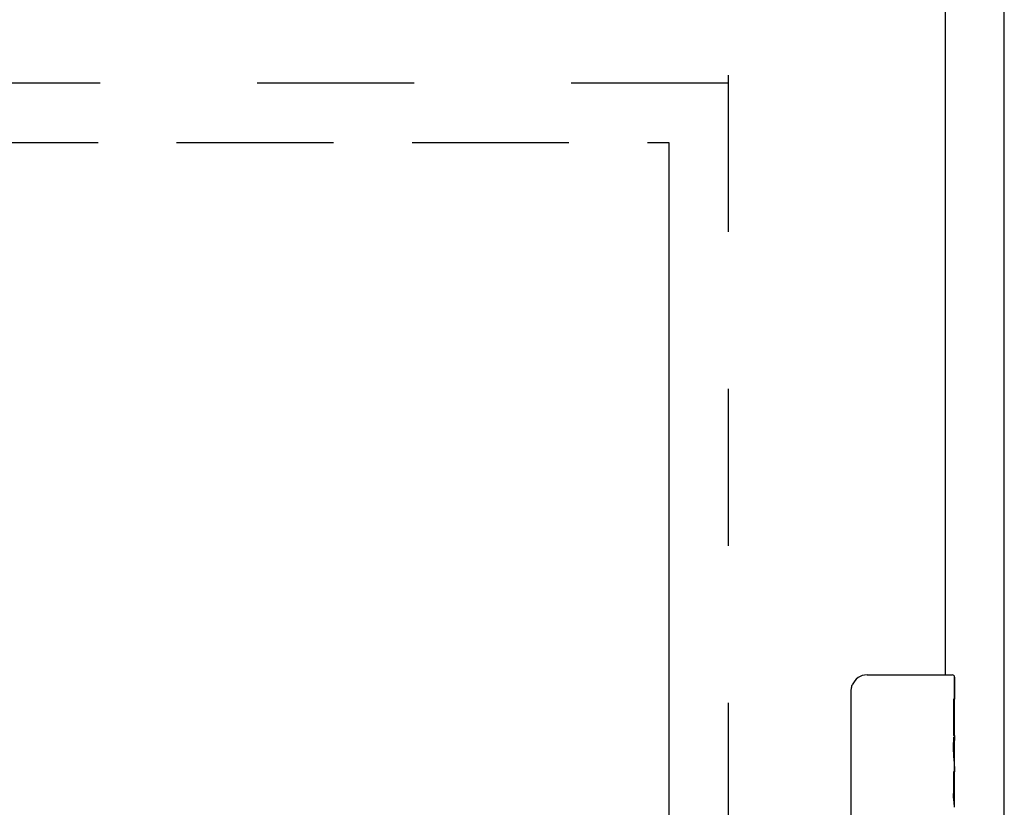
# Model space of a CAD drawing. Header units: inches. Extents: x 0 to 181, y 0 to 117.
# Tile 81 of 92: x 77.51 to 83.75, y 61.62 to 66.61. Entities that reach past the tile are written whole.
import ezdxf

# ---------------------------------------------------------------- set-up
doc = ezdxf.new("R2010")
doc.units = ezdxf.units.IN
doc.header["$LTSCALE"] = 9.946809
doc.header["$MEASUREMENT"] = 0
doc.linetypes.add('HIDDEN', pattern=[0.2, 0.1, -0.1])
doc.linetypes.add('PHANTOM', pattern=[0.8, 0.45, -0.05, 0.1, -0.05, 0.1, -0.05])
doc.layers.get('0').update_dxf_attribs({"linetype": 'CONTINUOUS'})
for name, color, linetype in [('02___PRT_ALL_AXES', 7, 'CONTINUOUS'), ('AVAILABLE_DOOR_SPACE', 7, 'CONTINUOUS'), ('DEFAULT_2', 8, 'HIDDEN')]:
    doc.layers.add(name, color=color, linetype=linetype)

msp = doc.modelspace()

# ---------------------------------------------------------------- linework, layer by layer
at = {"color": 3, "linetype": 'Continuous'}
for p, q in [((83.7546, 7.8155), (83.7546, 70.8054)), ((83.3796, 66.8575), (83.3796, 62.4615))]:
    msp.add_line(p, q, dxfattribs=at)
at = {"color": 7, "linetype": 'Continuous'}
for p, q in [((82.8846, 62.4615), (83.4246, 62.4615)), ((83.4396, 62.4465), (83.4396, 62.3073)), ((82.7847, 61.5615), (82.7847, 62.3615)), ((83.4396, 62.0769), (83.4396, 62.0455)), ((83.4396, 61.8799), (83.4396, 61.8463))]:
    msp.add_line(p, q, dxfattribs=at)
msp.add_lwpolyline([(82.7847, 62.3615), (82.7849, 62.3678), (82.7855, 62.374), (82.7864, 62.3801), (82.7877, 62.3861), (82.7894, 62.392), (82.7914, 62.3976)], dxfattribs=at)
for centre, radius, start, end in [((82.8846, 62.3615), 0.1, 90, 158.79459), ((83.4246, 62.4465), 0.015, 0, 90)]:
    msp.add_arc(centre, radius, start, end, dxfattribs=at)
at = {"layer": '02___PRT_ALL_AXES', "color": 7, "linetype": 'Continuous'}
for p, q in [((83.4396, 61.8827), (83.4396, 62.4465)), ((83.4327, 62.3073), (83.4327, 62.0769)), ((83.4396, 62.3073), (83.4327, 62.3073)), ((83.4396, 62.1398), (83.4327, 62.1398)), ((83.4396, 62.0769), (83.4327, 62.0769)), ((83.4396, 62.0409), (83.4337, 62.0409)), ((83.4381, 61.9092), (83.4396, 61.9092)), ((83.4327, 61.8463), (83.4327, 61.71)), ((83.4396, 61.8463), (83.4327, 61.8463)), ((83.4396, 61.6229), (83.4396, 61.8799)), ((83.4396, 61.71), (83.4327, 61.71)), ((83.4339, 61.6785), (83.4396, 61.6785))]:
    msp.add_line(p, q, dxfattribs=at)
for points in [[(83.4382, 61.9071), (83.4373, 61.9179), (83.4364, 61.9291), (83.4354, 61.9408), (83.4345, 61.9529), (83.4337, 61.9653), (83.4332, 61.9779), (83.4328, 61.9906), (83.4327, 62.0035), (83.4328, 62.0163), (83.4332, 62.0291), (83.4337, 62.0416), (83.4345, 62.0539), (83.4354, 62.0659)], [(83.4396, 61.8799), (83.4394, 61.8881), (83.439, 61.8971), (83.4382, 61.9071)], [(83.4343, 61.6734), (83.4336, 61.6823), (83.4331, 61.6914), (83.4328, 61.7006), (83.4327, 61.71)], [(83.4396, 61.6222), (83.4395, 61.6259), (83.4391, 61.6305), (83.4385, 61.6359), (83.4378, 61.6422), (83.4369, 61.6491), (83.436, 61.6567), (83.4351, 61.6648), (83.4343, 61.6734)]]:
    msp.add_lwpolyline(points, dxfattribs=at)
msp.add_ellipse((83.1766, 62.0455), major_axis=(0.263, 0), ratio=0.432808, start_param=0, end_param=0.179988, dxfattribs=at)
at = {"layer": 'AVAILABLE_DOOR_SPACE', "color": 4, "linetype": 'PHANTOM'}
for p, q in [((73.5359, 65.8365), (81.6296, 65.8365)), ((81.6296, 65.8365), (81.6296, 9.5865))]:
    msp.add_line(p, q, dxfattribs=at)
at = {"layer": 'DEFAULT_2', "color": 8, "linetype": 'HIDDEN'}
for p, q in [((82.0046, 66.2115), (61.4006, 66.2115)), ((82.0046, 66.2635), (82.0046, 9.1595))]:
    msp.add_line(p, q, dxfattribs=at)

doc.saveas('drawing.dxf')
